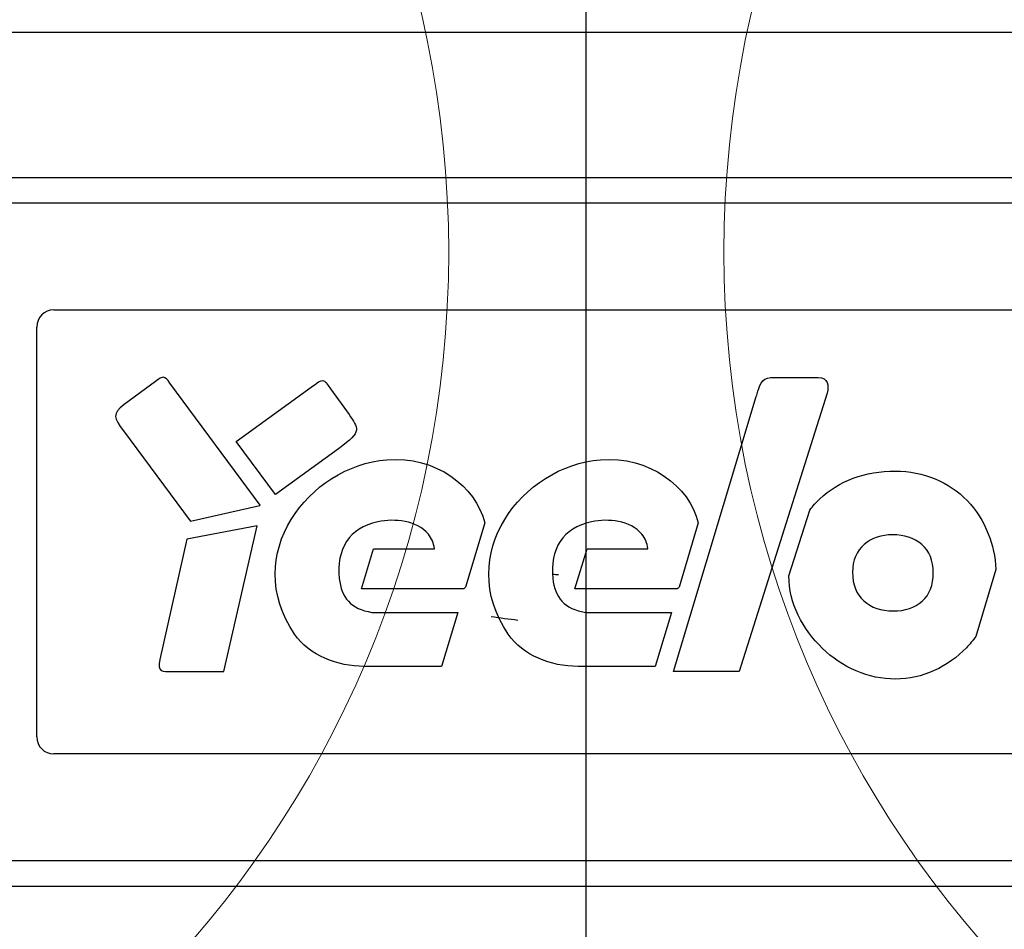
# Model space of a CAD drawing. Header units: millimetres. Extents: x 506 to 3445, y -268 to 1810.
# Tile 11 of 142: x 1730 to 1788, y 1393 to 1446. Entities that reach past the tile are written whole.
import ezdxf
from ezdxf.lldxf.tags import DXFTag

# ---------------------------------------------------------------- set-up
doc = ezdxf.new("R2010")
doc.units = ezdxf.units.MM
tags = doc.linetypes.add('DASHDOT', pattern=[70, 31, -13, 13, -13]).pattern_tags.tags
tags[10:11] = [DXFTag(74, 4), DXFTag(75, 0), DXFTag(340, '0'), DXFTag(46, 0.0), DXFTag(50, 0.0), DXFTag(44, 0.0), DXFTag(45, 0.0)]
tags[8:9] = [DXFTag(74, 4), DXFTag(75, 0), DXFTag(340, '0'), DXFTag(46, 0.0), DXFTag(50, 0.0), DXFTag(44, 0.0), DXFTag(45, 0.0)]
tags[6:7] = [DXFTag(74, 4), DXFTag(75, 0), DXFTag(340, '0'), DXFTag(46, 0.0), DXFTag(50, 0.0), DXFTag(44, 0.0), DXFTag(45, 0.0)]
tags[4:5] = [DXFTag(74, 4), DXFTag(75, 0), DXFTag(340, '0'), DXFTag(46, 0.0), DXFTag(50, 0.0), DXFTag(44, 0.0), DXFTag(45, 0.0)]
doc.dimstyles.get("Standard").update_dxf_attribs({"dimtxt": 20, "dimasz": 10, "dimexe": 9, "dimexo": 9, "dimgap": 10, "dimtad": 0, "dimtih": 1, "dimtoh": 1, "dimdsep": 46, "dimtxsty": 'Standard', "dimcen": 0.09, "dimadec": 0, "dimazin": 0, "dimtfac": 1, "dimtofl": 0, "dimtmove": 0, "dimatfit": 3, "dimfxl": 0, "dimtolj": 1, "dimtzin": 0, "dimarcsym": 0})

# ---------------------------------------------------------------- blocks, each defined once
blk = doc.blocks.new('*D9')
at = {"color": 0, "lineweight": -2}
for p, q in [((1237.697, 1317.271), (1237.697, 1552.232)), ((1763.697, 1308.271), (1763.697, 1552.232)), ((1247.697, 1543.232), (1464.03, 1543.232)), ((1753.697, 1543.232), (1537.364, 1543.232))]:
    blk.add_line(p, q, dxfattribs=at)
at = {"color": 0, "lineweight": 18}
for points in [[(1247.697, 1544.899), (1247.697, 1541.566), (1237.697, 1543.232)], [(1753.697, 1544.899), (1753.697, 1541.566), (1763.697, 1543.232)]]:
    blk.add_solid(points, dxfattribs=at)
at = {"layer": 'Defpoints', "color": 0, "lineweight": 18}
for p in [(1763.697, 1543.232), (1237.697, 1308.271), (1763.697, 1299.271)]:
    blk.add_point(p, dxfattribs=at)
at = {"color": 0, "lineweight": 18, "insert": (1500.697, 1543.232), "char_height": 20, "attachment_point": 5}
blk.add_mtext('\\A1;526', dxfattribs=at)
blk = doc.blocks.new('*D10')
at = {"color": 0, "lineweight": -2}
for p, q in [((1111.197, 1420.671), (1111.197, 1598.988)), ((1895.597, 1441.72), (1895.597, 1598.988)), ((1121.197, 1589.988), (1466.73, 1589.988)), ((1885.597, 1589.988), (1540.064, 1589.988))]:
    blk.add_line(p, q, dxfattribs=at)
at = {"color": 0, "lineweight": 18}
for points in [[(1121.197, 1591.655), (1121.197, 1588.321), (1111.197, 1589.988)], [(1885.597, 1591.655), (1885.597, 1588.321), (1895.597, 1589.988)]]:
    blk.add_solid(points, dxfattribs=at)
at = {"layer": 'Defpoints', "color": 0, "lineweight": 18}
for p in [(1895.597, 1589.988), (1895.597, 1432.72), (1111.197, 1411.671)]:
    blk.add_point(p, dxfattribs=at)
at = {"color": 0, "lineweight": 18, "insert": (1503.397, 1589.988), "char_height": 20, "attachment_point": 5}
blk.add_mtext('\\A1;785', dxfattribs=at)

msp = doc.modelspace()

# ---------------------------------------------------------------- linework, layer by layer
for p, q in [((1811.84, 1445.651), (1703.446, 1445.651)), ((1703.446, 1437.108), (1811.84, 1437.108)), ((1811.84, 1435.601), (1703.446, 1435.601)), ((1732.354, 1429.32), (1795.669, 1429.32)), ((1731.349, 1404.195), (1731.349, 1428.315)), ((1795.669, 1403.19), (1732.354, 1403.19)), ((1824.813, 1396.908), (1703.209, 1396.908)), ((1703.209, 1395.401), (1824.813, 1395.401))]:
    msp.add_line(p, q)
at = {"linetype": 'DASHDOT', "lineweight": 18}
for centre in [(1693.697, 1432.72), (1833.697, 1432.72)]:
    msp.add_circle(centre, 61.9, dxfattribs=at)
for centre, start, end in [((1732.354, 1428.315), 90, 180), ((1732.354, 1404.195), 180, 270)]:
    msp.add_arc(centre, 1.005, start, end)
for points, knots in [([(1744.507, 1417.834), (1744.507, 1417.834), (1739.191, 1425.014), (1739.191, 1425.014), (1738.856, 1425.466), (1738.808, 1425.458), (1738.332, 1425.105), (1738.332, 1425.105), (1736.504, 1423.752), (1736.504, 1423.752), (1735.771, 1423.208), (1735.892, 1422.965), (1736.458, 1422.201), (1736.458, 1422.201), (1740.381, 1416.903), (1740.381, 1416.903), (1740.381, 1416.903), (1740.395, 1416.884), (1740.395, 1416.884)], [0, 0, 0, 0, 0.166667, 0.166667, 0.166667, 0.333333, 0.333333, 0.333333, 0.5, 0.5, 0.5, 0.666667, 0.666667, 0.666667, 0.833333, 0.833333, 0.833333, 1, 1, 1, 1]), ([(1743.097, 1421.579), (1743.097, 1421.579), (1747.512, 1424.776), (1747.512, 1424.776), (1748.272, 1425.327), (1748.182, 1425.316), (1748.648, 1424.672), (1748.648, 1424.672), (1749.732, 1423.175), (1749.732, 1423.175), (1750.253, 1422.344), (1750.564, 1422.208), (1749.114, 1421.157), (1749.114, 1421.157), (1745.401, 1418.468), (1745.401, 1418.468)], [0, 0, 0, 0, 0.2, 0.2, 0.2, 0.4, 0.4, 0.4, 0.6, 0.6, 0.6, 0.8, 0.8, 0.8, 1, 1, 1, 1]), ([(1773.751, 1424.391), (1773.885, 1424.791), (1773.997, 1425.338), (1774.54, 1425.338), (1774.54, 1425.338), (1777.349, 1425.338), (1777.349, 1425.338), (1777.926, 1425.338), (1777.99, 1424.875), (1777.87, 1424.428), (1777.87, 1424.428), (1772.703, 1408.042), (1772.703, 1408.042)], [0, 0, 0, 0, 0.25, 0.25, 0.25, 0.5, 0.5, 0.5, 0.75, 0.75, 0.75, 1, 1, 1, 1]), ([(1768.838, 1408.042), (1768.838, 1408.042), (1773.699, 1424.236), (1773.699, 1424.236), (1773.711, 1424.285), (1773.735, 1424.343), (1773.751, 1424.391)], [0, 0, 0, 0, 0.5, 0.5, 0.5, 1, 1, 1, 1]), ([(1751.958, 1420.505), (1754.827, 1420.731), (1757.195, 1418.955), (1757.718, 1416.784), (1757.718, 1416.784), (1756.583, 1413.004), (1756.583, 1413.004), (1756.55, 1412.969), (1756.518, 1412.934), (1756.483, 1412.9)], [0, 0, 0, 0, 0.333333, 0.333333, 0.333333, 0.666667, 0.666667, 0.666667, 1, 1, 1, 1]), ([(1764.528, 1420.505), (1767.397, 1420.731), (1769.765, 1418.955), (1770.288, 1416.784), (1770.288, 1416.784), (1769.153, 1413.004), (1769.153, 1413.004), (1769.12, 1412.969), (1769.087, 1412.934), (1769.053, 1412.9)], [0, 0, 0, 0, 0.333333, 0.333333, 0.333333, 0.666667, 0.666667, 0.666667, 1, 1, 1, 1]), ([(1779.41, 1419.414), (1780.167, 1419.693), (1780.994, 1419.834), (1781.888, 1419.834), (1782.72, 1419.834), (1783.498, 1419.684), (1784.224, 1419.383)], [0, 0, 0, 0, 0.5, 0.5, 0.5, 1, 1, 1, 1]), ([(1776.168, 1411.358), (1775.807, 1412.093), (1775.626, 1412.863), (1775.624, 1413.672), (1775.624, 1413.672), (1776.845, 1417.543), (1776.845, 1417.543)], [0, 0, 0, 0, 0.333333, 0.333333, 0.333333, 1, 1, 1, 1]), ([(1740.193, 1415.821), (1740.193, 1415.821), (1738.591, 1408.749), (1738.591, 1408.749), (1738.418, 1407.987), (1738.778, 1408.043), (1739.262, 1408.043), (1739.262, 1408.043), (1742.364, 1408.043), (1742.364, 1408.043)], [0, 0, 0, 0, 0.333333, 0.333333, 0.333333, 0.666667, 0.666667, 0.666667, 1, 1, 1, 1]), ([(1783.436, 1415.517), (1782.98, 1415.902), (1782.41, 1416.092), (1781.728, 1416.092), (1781.065, 1416.092), (1780.503, 1415.902), (1780.048, 1415.517)], [0, 0, 0, 0, 0.5, 0.5, 0.5, 1, 1, 1, 1]), ([(1787.356, 1416.149), (1787.619, 1415.494), (1787.767, 1414.791), (1787.8, 1414.037), (1787.8, 1414.037), (1786.619, 1410.103), (1786.619, 1410.103), (1786.45, 1409.869), (1786.265, 1409.648), (1786.064, 1409.438)], [0, 0, 0, 0, 0.333333, 0.333333, 0.333333, 0.666667, 0.666667, 0.666667, 1, 1, 1, 1]), ([(1783.467, 1412.181), (1783.901, 1412.566), (1784.117, 1413.124), (1784.117, 1414.574), (1783.892, 1415.132), (1783.436, 1415.517)], [0, 0, 0, 0, 0.5, 0.5, 1, 1, 1, 1]), ([(1762.051, 1413.73), (1762.014, 1413.732), (1761.934, 1413.736), (1761.84, 1413.741), (1761.783, 1413.745), (1761.769, 1413.746)], [0, 0, 0, 0, 0.392677, 0.850343, 1, 1, 1, 1]), ([(1756.483, 1412.9), (1756.483, 1412.9), (1755.236, 1412.9), (1755.235, 1412.9), (1750.461, 1412.9), (1750.461, 1412.9)], [0, 0, 0, 0, 0.5, 0.5, 1, 1, 1, 1]), ([(1769.053, 1412.9), (1769.053, 1412.9), (1767.805, 1412.9), (1767.805, 1412.9), (1763.031, 1412.9), (1763.031, 1412.9)], [0, 0, 0, 0, 0.5, 0.5, 1, 1, 1, 1]), ([(1780.034, 1412.199), (1780.481, 1411.805), (1781.052, 1411.606), (1781.755, 1411.606), (1782.463, 1411.606), (1783.029, 1411.796), (1783.467, 1412.181)], [0, 0, 0, 0, 0.5, 0.5, 0.5, 1, 1, 1, 1]), ([(1751.077, 1411.524), (1751.195, 1411.506), (1751.31, 1411.515), (1751.419, 1411.524), (1751.419, 1411.524), (1756.139, 1411.524), (1756.139, 1411.524)], [0, 0, 0, 0, 0.5, 0.5, 0.5, 1, 1, 1, 1]), ([(1763.647, 1411.524), (1763.765, 1411.506), (1763.88, 1411.515), (1763.988, 1411.524), (1763.988, 1411.524), (1768.709, 1411.524), (1768.709, 1411.524)], [0, 0, 0, 0, 0.5, 0.5, 0.5, 1, 1, 1, 1]), ([(1755.183, 1408.339), (1755.183, 1408.339), (1750.647, 1408.339), (1750.647, 1408.339), (1749.816, 1408.339), (1749.038, 1408.498), (1748.314, 1408.821)], [0, 0, 0, 0, 0.5, 0.5, 0.5, 1, 1, 1, 1]), ([(1767.753, 1408.339), (1767.753, 1408.339), (1763.217, 1408.339), (1763.217, 1408.339), (1762.386, 1408.339), (1761.607, 1408.498), (1760.884, 1408.821)], [0, 0, 0, 0, 0.5, 0.5, 0.5, 1, 1, 1, 1]), ([(1784.175, 1408.098), (1783.458, 1407.766), (1782.697, 1407.598), (1781.888, 1407.598), (1781.096, 1407.598), (1780.331, 1407.757), (1779.583, 1408.08)], [0, 0, 0, 0, 0.5, 0.5, 0.5, 1, 1, 1, 1])]:
    msp.add_open_spline(points, degree=3, knots=knots)
for points in [[(1745.401, 1418.468), (1745.401, 1418.468), (1743.097, 1421.579), (1743.097, 1421.579)], [(1746.528, 1410.245), (1743.338, 1414.906), (1747.363, 1420.143), (1751.958, 1420.505)], [(1759.098, 1410.245), (1755.908, 1414.906), (1759.933, 1420.143), (1764.528, 1420.505)], [(1777.433, 1418.198), (1777.991, 1418.728), (1778.65, 1419.131), (1779.41, 1419.414)], [(1784.224, 1419.383), (1784.949, 1419.078), (1785.577, 1418.653), (1786.108, 1418.1)], [(1776.845, 1417.543), (1777.023, 1417.778), (1777.22, 1417.996), (1777.433, 1418.198)], [(1786.108, 1418.1), (1786.639, 1417.552), (1787.055, 1416.901), (1787.356, 1416.149)], [(1740.395, 1416.884), (1740.395, 1416.884), (1744.478, 1417.813), (1744.478, 1417.813)], [(1744.478, 1417.813), (1744.478, 1417.813), (1744.507, 1417.834), (1744.507, 1417.834)], [(1754.404, 1416.116), (1753.689, 1416.942), (1752.441, 1417.059), (1751.431, 1416.849)], [(1766.974, 1416.116), (1766.259, 1416.942), (1765.011, 1417.059), (1764, 1416.849)], [(1744.33, 1416.606), (1744.33, 1416.606), (1740.193, 1415.821), (1740.193, 1415.821)], [(1742.364, 1408.043), (1742.364, 1408.043), (1744.33, 1416.606), (1744.33, 1416.606)], [(1751.431, 1416.849), (1749.728, 1416.515), (1748.975, 1415.219), (1749.157, 1413.512)], [(1764, 1416.849), (1762.298, 1416.515), (1761.545, 1415.219), (1761.727, 1413.512)], [(1754.757, 1415.271), (1754.712, 1415.602), (1754.594, 1415.886), (1754.404, 1416.116)], [(1767.327, 1415.271), (1767.281, 1415.602), (1767.164, 1415.886), (1766.974, 1416.116)], [(1750.461, 1412.9), (1750.461, 1412.9), (1751.173, 1415.271), (1751.173, 1415.271)], [(1751.173, 1415.271), (1751.173, 1415.271), (1754.757, 1415.271), (1754.757, 1415.271)], [(1763.031, 1412.9), (1763.031, 1412.9), (1763.743, 1415.271), (1763.743, 1415.271)], [(1763.743, 1415.271), (1763.743, 1415.271), (1767.327, 1415.271), (1767.327, 1415.271)], [(1780.048, 1415.517), (1779.592, 1415.132), (1779.366, 1414.588), (1779.366, 1413.88)], [(1749.157, 1413.512), (1749.275, 1412.408), (1749.834, 1411.711), (1751.077, 1411.524)], [(1761.727, 1413.512), (1761.845, 1412.408), (1762.404, 1411.711), (1763.647, 1411.524)], [(1779.366, 1413.88), (1779.366, 1413.155), (1779.588, 1412.593), (1780.034, 1412.199)], [(1756.139, 1411.524), (1756.139, 1411.524), (1755.183, 1408.339), (1755.183, 1408.339)], [(1759.662, 1411.052), (1759.141, 1411.112), (1758.62, 1411.183), (1758.102, 1411.266)], [(1768.709, 1411.524), (1768.709, 1411.524), (1767.753, 1408.339), (1767.753, 1408.339)], [(1777.588, 1409.407), (1777.004, 1409.969), (1776.531, 1410.62), (1776.168, 1411.358)], [(1748.314, 1408.821), (1747.591, 1409.143), (1746.97, 1409.6), (1746.528, 1410.245)], [(1760.884, 1408.821), (1760.161, 1409.143), (1759.539, 1409.6), (1759.098, 1410.245)], [(1779.583, 1408.08), (1778.831, 1408.403), (1778.167, 1408.846), (1777.588, 1409.407)], [(1786.064, 1409.438), (1785.52, 1408.877), (1784.892, 1408.43), (1784.175, 1408.098)], [(1772.703, 1408.042), (1772.703, 1408.042), (1768.838, 1408.042), (1768.838, 1408.042)]]:
    msp.add_open_spline(points, degree=3)

# ---------------------------------------------------------------- dimensions: what is measured, and where the dimension line sits
at = {"lineweight": 18}
dim = msp.add_linear_dim(base=(1895.597, 1589.988), p1=(1111.197, 1411.671), p2=(1895.597, 1432.72), text='785', dimstyle='Standard', dxfattribs=at)
dim.commit()
dim.dimension.update_dxf_attribs({"geometry": '*D10', "text_midpoint": (1503.397, 1589.988)})
dim = msp.add_linear_dim(base=(1763.697, 1543.232), p1=(1237.697, 1308.271), p2=(1763.697, 1299.271), dimstyle='Standard', dxfattribs=at)
dim.commit()
dim.dimension.update_dxf_attribs({"geometry": '*D9', "text_midpoint": (1500.697, 1543.232)})

doc.saveas('drawing.dxf')
